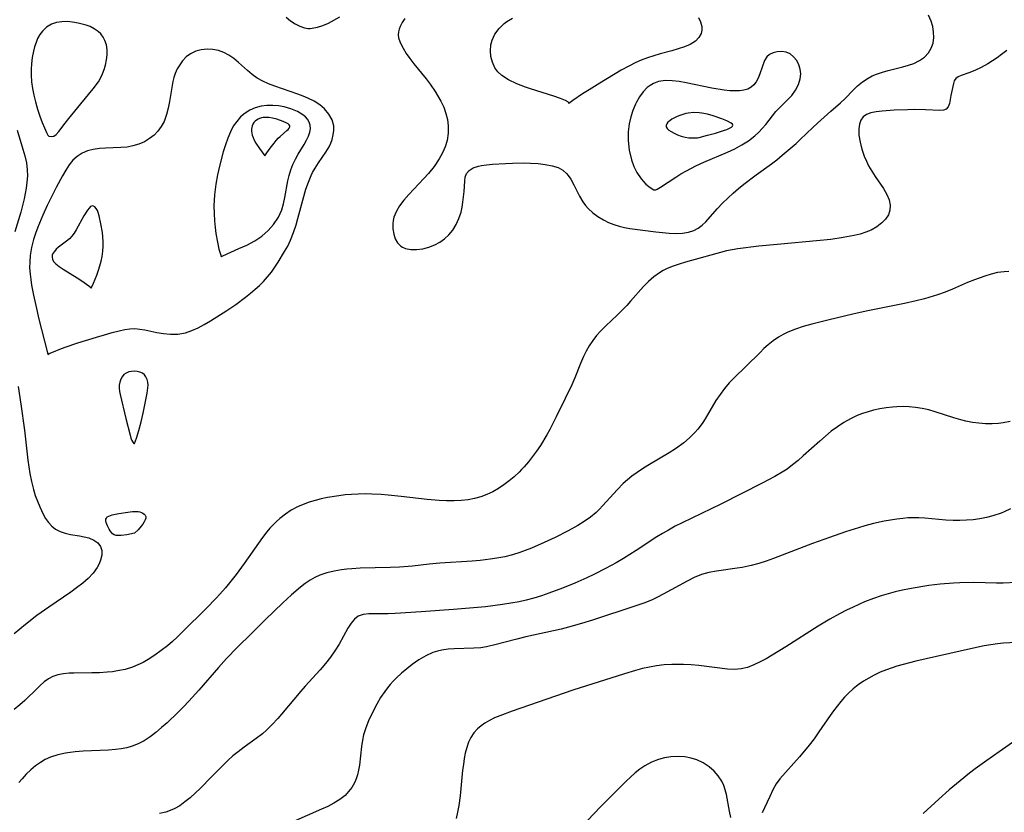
# Model space of a CAD drawing. Header units: inches. Extents: x 1073367 to 1082519, y 1569854 to 1574957.
# Tile 42 of 256: x 1074392 to 1074619, y 1572685 to 1572868. Entities that reach past the tile are written whole.
import ezdxf

# ---------------------------------------------------------------- set-up
doc = ezdxf.new("R2010")
doc.units = ezdxf.units.IN
doc.header["$MEASUREMENT"] = 0
doc.layers.add('CGG_CurvaNivelLidar_v1', color=7, linetype='Continuous', lineweight=30, true_color=0x008008)

msp = doc.modelspace()

# ---------------------------------------------------------------- linework, layer by layer
at = {"layer": 'CGG_CurvaNivelLidar_v1'}
for points in [[(1074480.7245, 1572868.135, 65), (1074480.1067, 1572867.2328, 65), (1074479.6257, 1572866.3125, 65), (1074479.3879, 1572865.6933, 65), (1074479.2432, 1572865.0638, 65), (1074479.2125, 1572864.4015, 65), (1074479.2991, 1572863.7217, 65), (1074479.546, 1572862.8958, 65), (1074479.7214, 1572862.4695, 65), (1074480.3018, 1572861.323, 65), (1074481.0254, 1572860.1415, 65), (1074481.8604, 1572858.9402, 65), (1074482.7825, 1572857.7324, 65), (1074485.6267, 1572854.276, 65), (1074486.5394, 1572853.0787, 65), (1074487.7053, 1572851.3542, 65), (1074488.2489, 1572850.4733, 65), (1074489.0155, 1572849.1122, 65), (1074489.6769, 1572847.7256, 65), (1074490.1907, 1572846.307, 65), (1074490.5156, 1572844.8874, 65), (1074490.6808, 1572843.4473, 65), (1074490.6868, 1572841.7392, 65), (1074490.4537, 1572840.0504, 65), (1074490.0258, 1572838.6161, 65), (1074489.4157, 1572837.2153, 65), (1074488.6573, 1572835.8493, 65), (1074487.4755, 1572834.112, 65), (1074486.1745, 1572832.4991, 65), (1074485.0921, 1572831.2799, 65), (1074481.6539, 1572827.6091, 65), (1074480.5205, 1572826.3105, 65), (1074479.5198, 1572824.9948, 65), (1074478.798, 1572823.812, 65), (1074478.2214, 1572822.4448, 65), (1074478.0387, 1572821.6776, 65), (1074477.9472, 1572820.9063, 65), (1074477.9648, 1572819.6952, 65), (1074478.163, 1572818.5301, 65), (1074478.5309, 1572817.4519, 65), (1074479.0678, 1572816.5075, 65), (1074479.783, 1572815.7519, 65), (1074480.1988, 1572815.4722, 65), (1074480.856, 1572815.1834, 65), (1074482.0767, 1572814.942, 65), (1074483.4204, 1572814.9387, 65), (1074484.8316, 1572815.1316, 65), (1074486.2604, 1572815.4945, 65), (1074487.6612, 1572816.0288, 65), (1074488.8121, 1572816.6626, 65), (1074489.8881, 1572817.4454, 65), (1074490.8703, 1572818.3586, 65), (1074491.7357, 1572819.3907, 65), (1074492.547, 1572820.684, 65), (1074493.1872, 1572822.0765, 65), (1074493.6603, 1572823.529, 65), (1074493.9193, 1572824.6946, 65), (1074494.104, 1572825.8565, 65), (1074494.3884, 1572828.3506, 65), (1074494.528, 1572830.6901, 65), (1074494.6276, 1572831.6451, 65), (1074494.9118, 1572832.4639, 65), (1074495.5504, 1572833.1948, 65), (1074496.4864, 1572833.7575, 65), (1074497.6472, 1572834.1503, 65), (1074498.3755, 1572834.2958, 65), (1074499.5373, 1572834.4481, 65), (1074500.9299, 1572834.5852, 65), (1074503.9267, 1572834.7964, 65), (1074505.4822, 1572834.8638, 65), (1074508.2509, 1572834.8923, 65), (1074509.6659, 1572834.8609, 65), (1074511.4066, 1572834.7481, 65), (1074513.07, 1572834.5438, 65), (1074514.6158, 1572834.2391, 65), (1074515.9953, 1572833.8148, 65), (1074517.0722, 1572833.2724, 65), (1074517.9795, 1572832.4746, 65), (1074518.3606, 1572832.0091, 65), (1074518.9463, 1572831.1263, 65), (1074519.6079, 1572829.8864, 65), (1074520.9201, 1572827.2222, 65), (1074521.7094, 1572825.9182, 65), (1074522.3, 1572825.134, 65), (1074522.9601, 1572824.3934, 65), (1074524.0203, 1572823.4104, 65), (1074525.1919, 1572822.5301, 65), (1074526.4588, 1572821.7605, 65), (1074527.6231, 1572821.1918, 65), (1074528.8385, 1572820.7142, 65), (1074530.0514, 1572820.3379, 65), (1074531.292, 1572820.0364, 65), (1074532.551, 1572819.8014, 65), (1074538.4787, 1572819.0298, 65), (1074540.0309, 1572818.8543, 65), (1074541.5616, 1572818.7293, 65), (1074543.2296, 1572818.6766, 65), (1074544.6561, 1572818.7386, 65), (1074546.0091, 1572818.9415, 65), (1074547.2652, 1572819.3316, 65), (1074548.279, 1572819.8637, 65), (1074549.2032, 1572820.5458, 65), (1074550.0434, 1572821.3433, 65), (1074552.6408, 1572824.3425, 65), (1074553.8579, 1572825.6091, 65), (1074555.1591, 1572826.8704, 65), (1074556.3346, 1572827.942, 65), (1074557.5523, 1572828.9925, 65), (1074558.8063, 1572830.0145, 65), (1074561.5817, 1572832.1361, 65), (1074565.1617, 1572834.7273, 65), (1074566.3781, 1572835.6484, 65), (1074567.6055, 1572836.6639, 65), (1074570.8012, 1572839.4062, 65), (1074571.7763, 1572840.2769, 65), (1074574.6393, 1572843.0318, 65), (1074575.7505, 1572844.0576, 65), (1074578.8073, 1572846.8297, 65), (1074581.0414, 1572848.7454, 65), (1074582.0927, 1572849.7184, 65), (1074583.9559, 1572851.7003, 65), (1074584.9171, 1572852.6594, 65), (1074586.0822, 1572853.6181, 65), (1074587.3675, 1572854.4487, 65), (1074588.3369, 1572854.9426, 65), (1074589.3524, 1572855.3654, 65), (1074590.6732, 1572855.8061, 65), (1074592.0289, 1572856.1777, 65), (1074595.4058, 1572857.0094, 65), (1074596.7008, 1572857.3866, 65), (1074597.9318, 1572857.8377, 65), (1074599.242, 1572858.4896, 65), (1074600.3869, 1572859.2927, 65), (1074601.314, 1572860.26, 65), (1074601.9463, 1572861.3348, 65), (1074602.3453, 1572862.5271, 65), (1074602.5193, 1572863.7932, 65), (1074602.4778, 1572865.0596, 65), (1074602.2601, 1572866.3244, 65), (1074601.8982, 1572867.5537, 65), (1074601.3172, 1572868.9666, 65)], [(1074453.3918, 1572868.447, 65), (1074454.4007, 1572867.6525, 65), (1074455.4416, 1572866.9573, 65), (1074456.5153, 1572866.4, 65), (1074457.6236, 1572866.0256, 65), (1074458.4222, 1572865.898, 65), (1074458.8953, 1572865.8797, 65), (1074459.417, 1572865.9069, 65), (1074460.6422, 1572866.1423, 65), (1074461.8764, 1572866.5682, 65), (1074463.1219, 1572867.1295, 65), (1074465.7403, 1572868.5233, 65)], [(1074548.3068, 1572868.4399, 65), (1074548.8292, 1572867.3948, 65), (1074549.096, 1572866.3317, 65), (1074549.1027, 1572865.507, 65), (1074548.9319, 1572864.7164, 65), (1074548.4525, 1572863.7862, 65), (1074547.6455, 1572862.9678, 65), (1074546.3911, 1572862.2096, 65), (1074545.1062, 1572861.6604, 65), (1074543.6879, 1572861.1764, 65), (1074542.1761, 1572860.7387, 65), (1074539.4757, 1572860.02, 65), (1074538.0288, 1572859.5898, 65), (1074536.5827, 1572859.1071, 65), (1074535.1291, 1572858.5585, 65), (1074533.928, 1572858.0336, 65), (1074532.2695, 1572857.2023, 65), (1074530.5382, 1572856.2434, 65), (1074525.5974, 1572853.2991, 65), (1074523.1548, 1572851.7621, 65), (1074521.6671, 1572850.7833, 65), (1074519.4193, 1572849.2473, 65), (1074518.5, 1572848.58, 65), (1074518.413, 1572848.8646, 65), (1074517.7279, 1572849.2882, 65), (1074516.5772, 1572849.7684, 65), (1074515.0384, 1572850.2911, 65), (1074509.6335, 1572851.9796, 65), (1074508.5087, 1572852.3626, 65), (1074506.4735, 1572853.1426, 65), (1074504.6181, 1572854.0228, 65), (1074503.0611, 1572855.0157, 65), (1074502.097, 1572855.9026, 65), (1074501.4283, 1572856.8411, 65), (1074500.8773, 1572858.077, 65), (1074500.5546, 1572859.3947, 65), (1074500.4433, 1572860.7473, 65), (1074500.5434, 1572862.0928, 65), (1074500.7975, 1572863.1641, 65), (1074501.4542, 1572864.594, 65), (1074502.4082, 1572865.9008, 65), (1074503.6079, 1572867.053, 65), (1074504.211, 1572867.503, 65), (1074505.5122, 1572868.2723, 65)], [(1074619.3093, 1572860.801, 65), (1074618.1362, 1572859.8586, 65), (1074617.0875, 1572859.095, 65), (1074616.0236, 1572858.3889, 65), (1074614.9536, 1572857.7424, 65), (1074613.4241, 1572856.9211, 65), (1074611.9459, 1572856.2244, 65), (1074610.5685, 1572855.6531, 65), (1074608.8523, 1572855.0514, 65), (1074608.1224, 1572854.7586, 65), (1074607.5767, 1572854.3742, 65), (1074607.2411, 1572853.8488, 65), (1074607.0293, 1572853.1882, 65), (1074606.4576, 1572850.4689, 65), (1074606.116, 1572848.5602, 65), (1074605.839, 1572847.7951, 65), (1074605.3796, 1572847.2623, 65), (1074604.7459, 1572847.0308, 65), (1074603.9226, 1572846.9808, 65), (1074600.642, 1572847.1667, 65), (1074598.0598, 1572847.1894, 65), (1074596.4262, 1572847.1716, 65), (1074593.401, 1572847.0738, 65), (1074590.5919, 1572846.8641, 65), (1074589.2222, 1572846.6833, 65), (1074588.0557, 1572846.4419, 65), (1074587.0514, 1572846.0797, 65), (1074586.2567, 1572845.5321, 65), (1074585.7272, 1572844.7834, 65), (1074585.4044, 1572843.8481, 65), (1074585.2575, 1572842.7706, 65), (1074585.2873, 1572841.2851, 65), (1074585.5256, 1572839.6978, 65), (1074585.9459, 1572838.0772, 65), (1074586.5179, 1572836.4425, 65), (1074586.9856, 1572835.3305, 65), (1074587.5161, 1572834.2402, 65), (1074588.2318, 1572832.988, 65), (1074589.0065, 1572831.8082, 65), (1074590.9223, 1572829.0173, 65), (1074591.7068, 1572827.6447, 65), (1074592.2115, 1572826.4019, 65), (1074592.4707, 1572825.1797, 65), (1074592.4294, 1572824.0094, 65), (1074592.0634, 1572822.9576, 65), (1074591.4231, 1572821.9836, 65), (1074590.5647, 1572821.0889, 65), (1074589.4049, 1572820.1974, 65), (1074588.0637, 1572819.4401, 65), (1074586.856, 1572818.9403, 65), (1074585.5662, 1572818.5299, 65), (1074584.2137, 1572818.1891, 65), (1074581.6746, 1572817.7028, 65), (1074578.8356, 1572817.2957, 65), (1074575.5155, 1572816.9218, 65), (1074567.2921, 1572816.2234, 65), (1074562.2276, 1572815.6938, 65), (1074557.4125, 1572815.1172, 65), (1074556.1223, 1572814.9087, 65), (1074554.7973, 1572814.6202, 65), (1074545.3539, 1572812.0157, 65), (1074543.9032, 1572811.5845, 65), (1074542.4848, 1572811.1064, 65), (1074541.1135, 1572810.5541, 65), (1074540.2138, 1572810.1194, 65), (1074539.3501, 1572809.6277, 65), (1074538.0309, 1572808.6961, 65), (1074536.8054, 1572807.629, 65), (1074535.6596, 1572806.459, 65), (1074532.7182, 1572803.0469, 65), (1074531.8293, 1572802.071, 65), (1074530.9126, 1572801.1151, 65), (1074529.6014, 1572799.8298, 65), (1074527.035, 1572797.4182, 65), (1074525.8473, 1572796.2307, 65), (1074524.8788, 1572795.1462, 65), (1074523.984, 1572794.0046, 65), (1074523.177, 1572792.8014, 65), (1074522.4854, 1572791.5699, 65), (1074521.8653, 1572790.2898, 65), (1074521.1718, 1572788.6875, 65), (1074519.8505, 1572785.4137, 65), (1074519.1743, 1572783.8182, 65), (1074517.672, 1572780.6545, 65), (1074515.5897, 1572776.457, 65), (1074514.0923, 1572773.512, 65), (1074513.4103, 1572772.2729, 65), (1074511.9484, 1572769.8554, 65), (1074511.0714, 1572768.5467, 65), (1074510.1505, 1572767.2745, 65), (1074509.1831, 1572766.0449, 65), (1074508.1643, 1572764.867, 65), (1074507.6051, 1572764.2708, 65), (1074507.0161, 1572763.6755, 65), (1074505.9009, 1572762.6375, 65), (1074504.7373, 1572761.6629, 65), (1074503.53, 1572760.7554, 65), (1074502.2804, 1572759.923, 65), (1074500.9644, 1572759.1649, 65), (1074499.6042, 1572758.5113, 65), (1074498.1978, 1572757.9816, 65), (1074496.7523, 1572757.5946, 65), (1074495.268, 1572757.3329, 65), (1074493.6724, 1572757.1716, 65), (1074492.0528, 1572757.0997, 65), (1074490.332, 1572757.096, 65), (1074488.5987, 1572757.1595, 65), (1074485.8642, 1572757.382, 65), (1074479.8974, 1572758.0876, 65), (1074476.8734, 1572758.3977, 65), (1074475.2747, 1572758.5136, 65), (1074473.1028, 1572758.6183, 65), (1074471.5547, 1572758.6477, 65), (1074470.0106, 1572758.6302, 65), (1074468.4726, 1572758.5579, 65), (1074466.9911, 1572758.4296, 65), (1074465.5183, 1572758.2518, 65), (1074462.8891, 1572757.8325, 65), (1074461.4595, 1572757.5389, 65), (1074460.0506, 1572757.1881, 65), (1074458.6688, 1572756.7702, 65), (1074457.3001, 1572756.2645, 65), (1074455.9756, 1572755.6679, 65), (1074454.5681, 1572754.8919, 65), (1074453.2263, 1572754.0053, 65), (1074451.953, 1572753.0174, 65), (1074451.1939, 1572752.3495, 65), (1074450.4654, 1572751.6444, 65), (1074449.672, 1572750.7961, 65), (1074448.9149, 1572749.9077, 65), (1074447.9346, 1572748.6497, 65), (1074446.9944, 1572747.349, 65), (1074443.7297, 1572742.618, 65), (1074441.8814, 1572740.129, 65), (1074440.6685, 1572738.572, 65), (1074439.4224, 1572737.0447, 65), (1074438.1326, 1572735.559, 65), (1074437.297, 1572734.6514, 65), (1074435.0102, 1572732.3058, 65), (1074429.6363, 1572726.9683, 65), (1074428.2909, 1572725.6709, 65), (1074427.2172, 1572724.6939, 65), (1074426.0515, 1572723.6926, 65), (1074424.6255, 1572722.5646, 65), (1074423.1575, 1572721.5112, 65), (1074421.6496, 1572720.5425, 65), (1074420.4648, 1572719.8679, 65), (1074419.2521, 1572719.2673, 65), (1074418.0061, 1572718.7581, 65), (1074416.3191, 1572718.249, 65), (1074414.5844, 1572717.8928, 65), (1074413.3798, 1572717.7205, 65), (1074412.1666, 1572717.5944, 65), (1074410.3898, 1572717.4755, 65), (1074408.6202, 1572717.4208, 65), (1074404.495, 1572717.3939, 65), (1074403.4176, 1572717.3466, 65), (1074402.1063, 1572717.2262, 65), (1074400.8601, 1572716.9976, 65), (1074399.6933, 1572716.6085, 65), (1074398.6653, 1572716.053, 65), (1074397.6982, 1572715.3468, 65), (1074396.7675, 1572714.5321, 65), (1074396.1123, 1572713.9049, 65), (1074393.2613, 1572711.0962, 65), (1074392.1024, 1572710.0639, 65), (1074390.7505, 1572709.018, 65)], [(1074391.4486, 1572842.4771, 64.5), (1074392.7957, 1572838.1037, 64.5), (1074393.2336, 1572836.5241, 64.5), (1074393.5778, 1572834.9413, 64.5), (1074393.7805, 1572833.3497, 64.5), (1074393.8105, 1572831.9351, 64.5), (1074393.7191, 1572830.5113, 64.5), (1074393.5326, 1572829.08, 64.5), (1074393.0633, 1572826.6462, 64.5), (1074392.6972, 1572825.1101, 64.5), (1074392.2878, 1572823.5729, 64.5), (1074390.9582, 1572819.0123, 64.5)], [(1074619.8277, 1572809.911, 65.5), (1074618.6807, 1572809.8477, 65.5), (1074617.2055, 1572809.6287, 65.5), (1074615.7306, 1572809.2831, 65.5), (1074614.2579, 1572808.8405, 65.5), (1074611.8835, 1572807.9766, 65.5), (1074610.3006, 1572807.3291, 65.5), (1074606.8077, 1572805.8162, 65.5), (1074605.1122, 1572805.15, 65.5), (1074603.3848, 1572804.5438, 65.5), (1074600.3814, 1572803.6285, 65.5), (1074598.4223, 1572803.115, 65.5), (1074595.8023, 1572802.515, 65.5), (1074586.9737, 1572800.7502, 65.5), (1074583.9046, 1572800.0686, 65.5), (1074578.4271, 1572798.7709, 65.5), (1074574.4643, 1572797.756, 65.5), (1074572.4518, 1572797.1925, 65.5), (1074570.6398, 1572796.6006, 65.5), (1074568.8905, 1572795.9023, 65.5), (1074567.8183, 1572795.3842, 65.5), (1074566.7881, 1572794.7985, 65.5), (1074565.5348, 1572793.9401, 65.5), (1074564.3503, 1572792.9805, 65.5), (1074563.4147, 1572792.1291, 65.5), (1074562.5025, 1572791.2423, 65.5), (1074559.3294, 1572788.0829, 65.5), (1074556.5813, 1572785.414, 65.5), (1074555.4359, 1572784.2196, 65.5), (1074554.3514, 1572782.973, 65.5), (1074553.2894, 1572781.5935, 65.5), (1074552.3191, 1572780.1552, 65.5), (1074549.8882, 1572775.9901, 65.5), (1074549.3225, 1572775.1072, 65.5), (1074548.718, 1572774.2511, 65.5), (1074548.181, 1572773.5655, 65.5), (1074547.497, 1572772.78, 65.5), (1074546.2615, 1572771.5545, 65.5), (1074544.9259, 1572770.419, 65.5), (1074543.0652, 1572769.0519, 65.5), (1074541.5995, 1572768.0999, 65.5), (1074536.6677, 1572765.1922, 65.5), (1074535.4087, 1572764.4089, 65.5), (1074534.182, 1572763.5863, 65.5), (1074532.9974, 1572762.7164, 65.5), (1074531.9883, 1572761.8961, 65.5), (1074531.0278, 1572761.028, 65.5), (1074529.7166, 1572759.6828, 65.5), (1074526.2688, 1572755.8979, 65.5), (1074525.5291, 1572755.1393, 65.5), (1074524.7628, 1572754.4113, 65.5), (1074523.435, 1572753.3168, 65.5), (1074522.0168, 1572752.3124, 65.5), (1074520.5311, 1572751.376, 65.5), (1074518.3565, 1572750.1483, 65.5), (1074515.3682, 1572748.6638, 65.5), (1074512.7979, 1572747.4666, 65.5), (1074509.9108, 1572746.1975, 65.5), (1074508.4479, 1572745.6164, 65.5), (1074507.2295, 1572745.1802, 65.5), (1074505.489, 1572744.6504, 65.5), (1074503.7198, 1572744.2107, 65.5), (1074501.9279, 1572743.852, 65.5), (1074500.4029, 1572743.6088, 65.5), (1074498.0665, 1572743.3318, 65.5), (1074496.2196, 1572743.1805, 65.5), (1074488.803, 1572742.7236, 65.5), (1074486.3232, 1572742.4836, 65.5), (1074482.4935, 1572742.0594, 65.5), (1074479.4945, 1572741.7979, 65.5), (1074477.3365, 1572741.6976, 65.5), (1074470.4035, 1572741.5384, 65.5), (1074468.5318, 1572741.4243, 65.5), (1074467.3469, 1572741.3069, 65.5), (1074466.175, 1572741.1568, 65.5), (1074464.4496, 1572740.8737, 65.5), (1074462.7726, 1572740.486, 65.5), (1074461.1626, 1572739.9409, 65.5), (1074460.0181, 1572739.4036, 65.5), (1074458.9181, 1572738.7637, 65.5), (1074457.8047, 1572738.0006, 65.5), (1074456.7214, 1572737.1668, 65.5), (1074454.6303, 1572735.3984, 65.5), (1074452.6027, 1572733.5565, 65.5), (1074448.5939, 1572729.6882, 65.5), (1074445.4947, 1572726.5918, 65.5), (1074442.1154, 1572723.2977, 65.5), (1074439.6655, 1572720.7682, 65.5), (1074437.815, 1572718.713, 65.5), (1074433.3264, 1572713.4864, 65.5), (1074430.9875, 1572710.9109, 65.5), (1074429.7344, 1572709.596, 65.5), (1074428.4609, 1572708.3091, 65.5), (1074426.0069, 1572705.9737, 65.5), (1074424.7178, 1572704.8269, 65.5), (1074423.4065, 1572703.7367, 65.5), (1074422.0652, 1572702.7264, 65.5), (1074420.6796, 1572701.8237, 65.5), (1074419.3277, 1572701.1057, 65.5), (1074417.918, 1572700.5399, 65.5), (1074416.6794, 1572700.1959, 65.5), (1074415.4036, 1572699.9535, 65.5), (1074414.0985, 1572699.7863, 65.5), (1074412.523, 1572699.6553, 65.5), (1074406.628, 1572699.391, 65.5), (1074404.8006, 1572699.2466, 65.5), (1074403.681, 1572699.1182, 65.5), (1074402.577, 1572698.9513, 65.5), (1074400.8232, 1572698.5734, 65.5), (1074399.1468, 1572698.0222, 65.5), (1074397.9462, 1572697.4637, 65.5), (1074396.8029, 1572696.7937, 65.5), (1074395.7154, 1572696.029, 65.5), (1074394.6044, 1572695.113, 65.5), (1074393.5576, 1572694.1205, 65.5), (1074392.576, 1572693.0668, 65.5), (1074391.8442, 1572692.197, 65.5)], [(1074391.6873, 1572783.4307, 64.5), (1074392.3214, 1572779.3366, 64.5), (1074393.1592, 1572773.3128, 64.5), (1074393.9314, 1572766.463, 64.5), (1074394.1384, 1572764.9109, 64.5), (1074394.385, 1572763.3733, 64.5), (1074394.7572, 1572761.5257, 64.5), (1074395.2157, 1572759.7207, 64.5), (1074395.6427, 1572758.3353, 64.5), (1074396.1214, 1572756.9919, 64.5), (1074396.6457, 1572755.6985, 64.5), (1074397.0369, 1572754.8323, 64.5), (1074397.4515, 1572754.0018, 64.5), (1074397.9993, 1572753.0418, 64.5), (1074398.6774, 1572752.0673, 64.5), (1074399.4398, 1572751.2199, 64.5), (1074400.3021, 1572750.5304, 64.5), (1074401.3752, 1572749.9788, 64.5), (1074402.5473, 1572749.5996, 64.5), (1074403.7771, 1572749.3382, 64.5), (1074405.8096, 1572749.0199, 64.5), (1074406.9227, 1572748.8139, 64.5), (1074407.9722, 1572748.5325, 64.5), (1074409.0906, 1572748.0491, 64.5), (1074410.0064, 1572747.3974, 64.5), (1074410.6441, 1572746.5743, 64.5), (1074410.9327, 1572745.628, 64.5), (1074410.9321, 1572744.5682, 64.5), (1074410.6756, 1572743.4432, 64.5), (1074410.3273, 1572742.5783, 64.5), (1074409.8618, 1572741.7133, 64.5), (1074408.9601, 1572740.4266, 64.5), (1074407.847, 1572739.2061, 64.5), (1074406.5456, 1572738.0779, 64.5), (1074405.1143, 1572737.0034, 64.5), (1074403.7849, 1572736.061, 64.5), (1074398.7435, 1572732.6143, 64.5), (1074396.0014, 1572730.6482, 64.5), (1074393.387, 1572728.6045, 64.5), (1074390.7903, 1572726.4517, 64.5)], [(1074620.0778, 1572775.3754, 66), (1074618.4512, 1572775.0073, 66), (1074617.4377, 1572774.8661, 66), (1074615.9386, 1572774.7756, 66), (1074614.4272, 1572774.8022, 66), (1074612.9096, 1572774.9281, 66), (1074611.3915, 1572775.1409, 66), (1074609.8787, 1572775.4328, 66), (1074608.721, 1572775.7102, 66), (1074607.163, 1572776.1602, 66), (1074602.8612, 1572777.5734, 66), (1074601.3536, 1572778.0008, 66), (1074599.8309, 1572778.3509, 66), (1074598.2941, 1572778.6025, 66), (1074596.8707, 1572778.7311, 66), (1074595.4403, 1572778.77, 66), (1074594.0068, 1572778.7307, 66), (1074592.983, 1572778.6589, 66), (1074591.5206, 1572778.4944, 66), (1074590.0675, 1572778.2587, 66), (1074588.6291, 1572777.9502, 66), (1074587.3668, 1572777.6105, 66), (1074586.1252, 1572777.2057, 66), (1074584.9094, 1572776.7301, 66), (1074583.3349, 1572775.9797, 66), (1074581.8118, 1572775.1143, 66), (1074580.338, 1572774.1518, 66), (1074578.9147, 1572773.1028, 66), (1074577.5697, 1572772.0005, 66), (1074576.259, 1572770.847, 66), (1074572.4758, 1572767.401, 66), (1074571.2562, 1572766.3478, 66), (1074570.0081, 1572765.3368, 66), (1074568.7206, 1572764.3845, 66), (1074567.9994, 1572763.8975, 66), (1074565.9458, 1572762.662, 66), (1074563.0221, 1572761.126, 66), (1074553.5023, 1572756.334, 66), (1074544.6043, 1572752.0112, 66), (1074542.9991, 1572751.2002, 66), (1074541.4162, 1572750.3506, 66), (1074540.0785, 1572749.5786, 66), (1074538.7621, 1572748.7704, 66), (1074533.9711, 1572745.612, 66), (1074531.0511, 1572743.7624, 66), (1074529.3525, 1572742.7692, 66), (1074527.1026, 1572741.5559, 66), (1074524.2142, 1572740.1133, 66), (1074522.6002, 1572739.3498, 66), (1074519.8444, 1572738.1099, 66), (1074517.0362, 1572736.9474, 66), (1074513.8908, 1572735.7797, 66), (1074512.1595, 1572735.2, 66), (1074510.4146, 1572734.669, 66), (1074508.6537, 1572734.1983, 66), (1074507.0468, 1572733.8356, 66), (1074505.1194, 1572733.4739, 66), (1074503.1782, 1572733.1693, 66), (1074499.2697, 1572732.676, 66), (1074495.589, 1572732.3154, 66), (1074491.9136, 1572732.0144, 66), (1074484.4703, 1572731.4796, 66), (1074478.5166, 1572731.0936, 66), (1074476.8775, 1572731.034, 66), (1074472.3958, 1572731.0586, 66), (1074471.1222, 1572730.9158, 66), (1074470.0057, 1572730.5217, 66), (1074469.1139, 1572729.8377, 66), (1074468.3407, 1572728.8995, 66), (1074467.6354, 1572727.7776, 66), (1074465.5859, 1572724.0521, 66), (1074464.6289, 1572722.5451, 66), (1074463.5694, 1572721.0537, 66), (1074462.4225, 1572719.5886, 66), (1074461.2122, 1572718.1671, 66), (1074457.7683, 1572714.3598, 66), (1074456.8033, 1572713.2544, 66), (1074452.3549, 1572707.937, 66), (1074451.511, 1572706.9743, 66), (1074450.2122, 1572705.5742, 66), (1074448.8563, 1572704.2486, 66), (1074447.9287, 1572703.4353, 66), (1074446.4948, 1572702.3086, 66), (1074443.713, 1572700.3198, 66), (1074442.3446, 1572699.2938, 66), (1074441.1509, 1572698.3012, 66), (1074439.9964, 1572697.2529, 66), (1074438.8737, 1572696.1626, 66), (1074436.1628, 1572693.3992, 66), (1074433.6644, 1572690.9282, 66), (1074431.2632, 1572688.6972, 66), (1074430.0975, 1572687.7251, 66), (1074428.8902, 1572686.8537, 66), (1074427.6182, 1572686.1229, 66), (1074427.1061, 1572685.8883, 66), (1074425.7041, 1572685.4001, 66), (1074424.2315, 1572685.0593, 66)], [(1074620.1562, 1572755.2572, 66.5), (1074618.7341, 1572754.5582, 66.5), (1074618.0013, 1572754.2476, 66.5), (1074616.1266, 1572753.6077, 66.5), (1074614.6438, 1572753.2281, 66.5), (1074613.1358, 1572752.935, 66.5), (1074611.609, 1572752.7226, 66.5), (1074610.0689, 1572752.5895, 66.5), (1074608.5241, 1572752.536, 66.5), (1074606.9575, 1572752.5566, 66.5), (1074605.3199, 1572752.6492, 66.5), (1074600.4268, 1572753.0754, 66.5), (1074599.0833, 1572753.1534, 66.5), (1074597.6708, 1572753.1686, 66.5), (1074596.5485, 1572753.1206, 66.5), (1074595.4248, 1572753.0298, 66.5), (1074593.9799, 1572752.8654, 66.5), (1074592.5335, 1572752.6542, 66.5), (1074591.088, 1572752.3994, 66.5), (1074588.6061, 1572751.8598, 66.5), (1074586.6489, 1572751.3329, 66.5), (1074585.1507, 1572750.8794, 66.5), (1074582.1662, 1572749.8953, 66.5), (1074578.4648, 1572748.613, 66.5), (1074574.5986, 1572747.2374, 66.5), (1074567.5934, 1572744.5202, 66.5), (1074565.6072, 1572743.7793, 66.5), (1074563.912, 1572743.1903, 66.5), (1074562.2087, 1572742.6544, 66.5), (1074560.4947, 1572742.1894, 66.5), (1074558.3953, 1572741.7429, 66.5), (1074557.2256, 1572741.5499, 66.5), (1074552.488, 1572740.8899, 66.5), (1074550.7465, 1572740.5553, 66.5), (1074549.0559, 1572740.085, 66.5), (1074547.3769, 1572739.4161, 66.5), (1074545.7394, 1572738.6048, 66.5), (1074540.2132, 1572735.5416, 66.5), (1074538.876, 1572734.8623, 66.5), (1074537.4997, 1572734.2291, 66.5), (1074535.7258, 1572733.5117, 66.5), (1074533.9172, 1572732.8581, 66.5), (1074523.9673, 1572729.5882, 66.5), (1074521.4168, 1572728.7967, 66.5), (1074518.4173, 1572727.9704, 66.5), (1074516.6985, 1572727.5458, 66.5), (1074508.5674, 1572725.7507, 66.5), (1074506.5137, 1572725.2457, 66.5), (1074501.4678, 1572723.9082, 66.5), (1074499.5359, 1572723.4677, 66.5), (1074498.2155, 1572723.2513, 66.5), (1074496.6354, 1572723.1059, 66.5), (1074492.1048, 1572723.0051, 66.5), (1074490.6651, 1572722.9048, 66.5), (1074489.2481, 1572722.6973, 66.5), (1074488.2244, 1572722.4517, 66.5), (1074487.2013, 1572722.1095, 66.5), (1074485.5577, 1572721.356, 66.5), (1074483.9736, 1572720.423, 66.5), (1074482.4359, 1572719.3602, 66.5), (1074481.1657, 1572718.384, 66.5), (1074479.9331, 1572717.3447, 66.5), (1074478.7508, 1572716.2407, 66.5), (1074478.0411, 1572715.5118, 66.5), (1074477.361, 1572714.7546, 66.5), (1074476.7266, 1572713.9846, 66.5), (1074476.1252, 1572713.1882, 66.5), (1074475.1567, 1572711.7464, 66.5), (1074474.2704, 1572710.2526, 66.5), (1074473.0929, 1572708.022, 66.5), (1074472.3484, 1572706.4272, 66.5), (1074471.7078, 1572704.8093, 66.5), (1074471.2108, 1572703.1614, 66.5), (1074470.9544, 1572701.9207, 66.5), (1074470.7483, 1572700.4804, 66.5), (1074470.2779, 1572696.1816, 66.5), (1074470.0845, 1572695.058, 66.5), (1074469.8174, 1572693.9662, 66.5), (1074469.4972, 1572693.0229, 66.5), (1074469.0978, 1572692.1184, 66.5), (1074468.4983, 1572691.0669, 66.5), (1074467.7824, 1572690.0952, 66.5), (1074466.9499, 1572689.2174, 66.5), (1074465.7284, 1572688.2492, 66.5), (1074464.364, 1572687.4061, 66.5), (1074462.9962, 1572686.6907, 66.5), (1074461.5693, 1572686.0234, 66.5), (1074454.8994, 1572683.1711, 66.5)], [(1074621.5196, 1572738.2332, 67), (1074618.5186, 1572738.1274, 67), (1074616.9279, 1572738.1298, 67), (1074611.7453, 1572738.234, 67), (1074608.5335, 1572738.2136, 67), (1074607.0264, 1572738.1394, 67), (1074604.0177, 1572737.8799, 67), (1074601.4089, 1572737.5646, 67), (1074599.9549, 1572737.3544, 67), (1074596.8958, 1572736.8282, 67), (1074595.2956, 1572736.497, 67), (1074593.6464, 1572736.1035, 67), (1074592.0104, 1572735.6619, 67), (1074590.3885, 1572735.1745, 67), (1074588.6439, 1572734.588, 67), (1074586.5536, 1572733.7743, 67), (1074583.9558, 1572732.6169, 67), (1074582.3857, 1572731.8532, 67), (1074580.8321, 1572731.0514, 67), (1074578.5997, 1572729.815, 67), (1074575.8864, 1572728.1857, 67), (1074568.4691, 1572723.4174, 67), (1074565.3141, 1572721.4982, 67), (1074563.9037, 1572720.7001, 67), (1074562.5043, 1572719.9578, 67), (1074561.067, 1572719.2709, 67), (1074559.6273, 1572718.7175, 67), (1074558.1656, 1572718.3626, 67), (1074556.6046, 1572718.2524, 67), (1074554.9996, 1572718.3379, 67), (1074548.3934, 1572719.1557, 67), (1074546.6329, 1572719.2978, 67), (1074544.8578, 1572719.3772, 67), (1074543.5326, 1572719.3927, 67), (1074542.206, 1572719.3681, 67), (1074540.4294, 1572719.2644, 67), (1074538.6609, 1572719.0639, 67), (1074537.0465, 1572718.7815, 67), (1074535.4419, 1572718.4202, 67), (1074533.8448, 1572717.9985, 67), (1074531.2921, 1572717.2368, 67), (1074519.394, 1572713.4726, 67), (1074505.3995, 1572708.5976, 67), (1074502.6168, 1572707.5684, 67), (1074501.4011, 1572707.0538, 67), (1074500.2386, 1572706.4888, 67), (1074499.1451, 1572705.8563, 67), (1074498.2797, 1572705.2488, 67), (1074497.4902, 1572704.5703, 67), (1074496.6426, 1572703.6325, 67), (1074495.9391, 1572702.5841, 67), (1074495.3934, 1572701.4536, 67), (1074494.9703, 1572700.2427, 67), (1074494.6437, 1572698.9688, 67), (1074494.3987, 1572697.6945, 67), (1074494.1981, 1572696.368, 67), (1074494.0305, 1572695.0152, 67), (1074493.4262, 1572689.1284, 67), (1074493.1258, 1572686.9054, 67), (1074492.8578, 1572685.3985, 67), (1074492.5169, 1572683.911, 67)], [(1074621.4959, 1572724.4104, 67.5), (1074618.546, 1572724.2646, 67.5), (1074617.2023, 1572724.1316, 67.5), (1074615.6467, 1572723.9172, 67.5), (1074614.0962, 1572723.6504, 67.5), (1074610.9971, 1572723.0079, 67.5), (1074598.4115, 1572720.16, 67.5), (1074595.4668, 1572719.3935, 67.5), (1074594.0144, 1572718.968, 67.5), (1074591.6347, 1572718.1617, 67.5), (1074590.1846, 1572717.5777, 67.5), (1074588.775, 1572716.9199, 67.5), (1074587.5397, 1572716.2513, 67.5), (1074586.346, 1572715.5171, 67.5), (1074585.1369, 1572714.6783, 67.5), (1074583.9819, 1572713.7702, 67.5), (1074582.8899, 1572712.7878, 67.5), (1074581.971, 1572711.8415, 67.5), (1074581.0981, 1572710.8437, 67.5), (1074580.2548, 1572709.8009, 67.5), (1074579.4407, 1572708.7266, 67.5), (1074578.6527, 1572707.6269, 67.5), (1074576.0749, 1572703.8439, 67.5), (1074574.9472, 1572702.2848, 67.5), (1074573.7815, 1572700.7603, 67.5), (1074571.5702, 1572698.0702, 67.5), (1074567.0777, 1572693.0165, 67.5), (1074566.2247, 1572691.8735, 67.5), (1074565.4204, 1572690.4755, 67.5), (1074564.7282, 1572689.0086, 67.5), (1074563.5639, 1572686.3351, 67.5), (1074563.0307, 1572685.1856, 67.5)], [(1074623.4722, 1572703.412, 68), (1074614.6992, 1572697.3008, 68), (1074612.0414, 1572695.3495, 68), (1074610.7318, 1572694.347, 68), (1074608.5498, 1572692.5956, 68), (1074606.0765, 1572690.5037, 68), (1074603.6536, 1572688.3552, 68), (1074600.0449, 1572685.0438, 68)], [(1074555.8002, 1572684.1625, 67.5), (1074555.4792, 1572685.5948, 67.5), (1074554.8033, 1572689.4086, 67.5), (1074554.5169, 1572690.5327, 67.5), (1074554.1619, 1572691.5331, 67.5), (1074553.7041, 1572692.4883, 67.5), (1074552.8984, 1572693.7045, 67.5), (1074551.9205, 1572694.8032, 67.5), (1074550.8053, 1572695.7798, 67.5), (1074549.439, 1572696.7022, 67.5), (1074547.9534, 1572697.4161, 67.5), (1074546.6183, 1572697.8249, 67.5), (1074545.2283, 1572698.0695, 67.5), (1074543.8049, 1572698.1663, 67.5), (1074542.0065, 1572698.0951, 67.5), (1074540.538, 1572697.8783, 67.5), (1074539.0962, 1572697.5046, 67.5), (1074537.514, 1572696.8742, 67.5), (1074536.0013, 1572696.0461, 67.5), (1074534.8586, 1572695.2668, 67.5), (1074533.7606, 1572694.3988, 67.5), (1074532.7024, 1572693.4603, 67.5), (1074531.7066, 1572692.4979, 67.5), (1074525.6905, 1572686.4779, 67.5), (1074518.5536, 1572678.9922, 67.5)]]:
    msp.add_polyline3d(points, dxfattribs=at)
for points in [[(1074398.5, 1572841.3082, 65), (1074398.7837, 1572841.0848, 65), (1074399.2745, 1572840.9751, 65), (1074399.8701, 1572841.0796, 65), (1074400.4578, 1572841.4841, 65), (1074401.0639, 1572842.1817, 65), (1074402.5018, 1572844.0874, 65), (1074403.3531, 1572845.1444, 65), (1074406.1548, 1572848.5178, 65), (1074408.9333, 1572851.955, 65), (1074410.1557, 1572853.6126, 65), (1074410.6728, 1572854.4576, 65), (1074411.1353, 1572855.4097, 65), (1074411.5067, 1572856.3985, 65), (1074411.796, 1572857.4106, 65), (1074412.0364, 1572858.6184, 65), (1074412.1611, 1572859.8218, 65), (1074412.1564, 1572860.9835, 65), (1074412.0059, 1572862.0987, 65), (1074411.6811, 1572863.1412, 65), (1074411.2728, 1572863.9099, 65), (1074410.7428, 1572864.6038, 65), (1074410.1031, 1572865.2121, 65), (1074409.2206, 1572865.8102, 65), (1074408.2319, 1572866.2922, 65), (1074407.3462, 1572866.619, 65), (1074406.4234, 1572866.8888, 65), (1074405.4772, 1572867.1108, 65), (1074404.2321, 1572867.3319, 65), (1074402.9856, 1572867.4501, 65), (1074401.7141, 1572867.4262, 65), (1074400.4891, 1572867.2343, 65), (1074399.3454, 1572866.8483, 65), (1074398.2319, 1572866.1773, 65), (1074397.2793, 1572865.2737, 65), (1074396.6801, 1572864.4584, 65), (1074396.1808, 1572863.5494, 65), (1074395.7987, 1572862.6322, 65), (1074395.4852, 1572861.663, 65), (1074395.228, 1572860.6534, 65), (1074394.9521, 1572859.2214, 65), (1074394.76, 1572857.749, 65), (1074394.6662, 1572856.4972, 65), (1074394.6651, 1572855.1211, 65), (1074394.7793, 1572853.5956, 65), (1074394.9913, 1572852.0805, 65), (1074395.2939, 1572850.5249, 65), (1074395.6728, 1572848.9713, 65), (1074396.1768, 1572847.2494, 65), (1074396.7168, 1572845.6407, 65), (1074397.2502, 1572844.2017, 65), (1074397.7358, 1572842.9894, 65), (1074398.188, 1572841.9432, 65)], [(1074398.5, 1572790.7797, 65), (1074398.8565, 1572790.9726, 65), (1074399.8058, 1572791.399, 65), (1074401.2487, 1572791.9864, 65), (1074402.5005, 1572792.4513, 65), (1074405.4377, 1572793.4458, 65), (1074409.725, 1572794.7968, 65), (1074411.5533, 1572795.3423, 65), (1074413.303, 1572795.8342, 65), (1074414.9202, 1572796.2479, 65), (1074416.2359, 1572796.5313, 65), (1074417.4088, 1572796.6958, 65), (1074418.5614, 1572796.742, 65), (1074419.7162, 1572796.6495, 65), (1074420.8757, 1572796.4559, 65), (1074423.6079, 1572795.8782, 65), (1074425.1861, 1572795.5985, 65), (1074426.7693, 1572795.4353, 65), (1074428.4909, 1572795.4729, 65), (1074430.1869, 1572795.8002, 65), (1074431.6572, 1572796.2873, 65), (1074433.1113, 1572796.9172, 65), (1074434.5461, 1572797.6588, 65), (1074435.9922, 1572798.5059, 65), (1074439.7514, 1572800.9079, 65), (1074441.7772, 1572802.2962, 65), (1074444.0442, 1572803.984, 65), (1074445.172, 1572804.87, 65), (1074446.2683, 1572805.7934, 65), (1074447.2352, 1572806.6849, 65), (1074448.1593, 1572807.6184, 65), (1074449.0999, 1572808.6652, 65), (1074449.985, 1572809.754, 65), (1074450.8108, 1572810.8817, 65), (1074451.568, 1572812.03, 65), (1074453.046, 1572814.4743, 65), (1074453.7624, 1572815.7698, 65), (1074454.407, 1572817.1001, 65), (1074455.0922, 1572818.8522, 65), (1074455.6787, 1572820.6584, 65), (1074456.1107, 1572822.1144, 65), (1074457.4642, 1572827.156, 65), (1074457.9652, 1572828.8329, 65), (1074458.5286, 1572830.4652, 65), (1074459.1781, 1572832.0316, 65), (1074459.5, 1572832.6962, 65), (1074460.0576, 1572833.6978, 65), (1074460.8538, 1572834.932, 65), (1074462.5419, 1572837.3478, 65), (1074463.2919, 1572838.5986, 65), (1074463.682, 1572839.4385, 65), (1074463.9918, 1572840.2964, 65), (1074464.2587, 1572841.3467, 65), (1074464.3873, 1572842.3955, 65), (1074464.3487, 1572843.4301, 65), (1074463.9723, 1572844.84, 65), (1074463.2605, 1572846.1611, 65), (1074462.2558, 1572847.3536, 65), (1074461.1257, 1572848.2884, 65), (1074459.8288, 1572849.1056, 65), (1074458.4092, 1572849.8252, 65), (1074457.2825, 1572850.3113, 65), (1074456.1197, 1572850.7592, 65), (1074450.8012, 1572852.5751, 65), (1074449.3192, 1572853.1453, 65), (1074448.0198, 1572853.7272, 65), (1074446.7509, 1572854.4307, 65), (1074445.5753, 1572855.2413, 65), (1074444.4848, 1572856.1568, 65), (1074442.4076, 1572858.0654, 65), (1074441.3265, 1572858.9377, 65), (1074440.1929, 1572859.7078, 65), (1074439.0121, 1572860.341, 65), (1074437.7881, 1572860.7948, 65), (1074436.5256, 1572861.0365, 65), (1074435.1801, 1572861.0913, 65), (1074433.8505, 1572860.9536, 65), (1074432.5744, 1572860.6161, 65), (1074431.3928, 1572860.058, 65), (1074430.4021, 1572859.3168, 65), (1074429.5307, 1572858.3987, 65), (1074428.8866, 1572857.5122, 65), (1074428.3323, 1572856.545, 65), (1074427.875, 1572855.5118, 65), (1074427.5717, 1572854.604, 65), (1074427.3376, 1572853.6696, 65), (1074426.5645, 1572849.0366, 65), (1074426.2519, 1572847.5125, 65), (1074425.8629, 1572846.0319, 65), (1074425.2717, 1572844.4377, 65), (1074424.6429, 1572843.297, 65), (1074423.8697, 1572842.2524, 65), (1074422.9699, 1572841.3134, 65), (1074421.9555, 1572840.4946, 65), (1074420.7663, 1572839.7748, 65), (1074419.4819, 1572839.2102, 65), (1074418.1234, 1572838.8062, 65), (1074416.7532, 1572838.5685, 65), (1074415.3486, 1572838.4426, 65), (1074411.8337, 1572838.3217, 65), (1074410.3891, 1572838.2308, 65), (1074408.9888, 1572838.0347, 65), (1074407.6434, 1572837.6776, 65), (1074406.3916, 1572837.144, 65), (1074405.2653, 1572836.4193, 65), (1074404.3061, 1572835.5139, 65), (1074403.4572, 1572834.4505, 65), (1074402.6766, 1572833.2704, 65), (1074401.9032, 1572831.9603, 65), (1074400.4336, 1572829.2465, 65), (1074399.0317, 1572826.4817, 65), (1074398.3545, 1572825.0668, 65), (1074397.3746, 1572822.8896, 65), (1074396.219, 1572820.0842, 65), (1074395.6997, 1572818.6677, 65), (1074395.2385, 1572817.2405, 65), (1074394.7653, 1572815.4127, 65), (1074394.4518, 1572813.565, 65), (1074394.3435, 1572812.1527, 65), (1074394.338, 1572810.732, 65), (1074394.4344, 1572809.2499, 65), (1074394.5832, 1572808.035, 65), (1074394.786, 1572806.7394, 65), (1074395.2174, 1572804.4252, 65), (1074395.7258, 1572802.0275, 65), (1074396.4527, 1572798.9051, 65), (1074398.3757, 1572791.4721, 65), (1074398.5028, 1572790.9035, 65)], [(1074538.5, 1572828.7301, 65.5), (1074538.7857, 1572828.8655, 65.5), (1074539.5662, 1572829.3303, 65.5), (1074543.0909, 1572831.626, 65.5), (1074544.2827, 1572832.3662, 65.5), (1074545.5626, 1572833.1106, 65.5), (1074547.7554, 1572834.2507, 65.5), (1074549.5769, 1572835.1037, 65.5), (1074554.9786, 1572837.408, 65.5), (1074556.7084, 1572838.1856, 65.5), (1074558.3429, 1572839.043, 65.5), (1074559.8744, 1572840.0185, 65.5), (1074561.2855, 1572841.1195, 65.5), (1074562.1926, 1572841.9664, 65.5), (1074563.035, 1572842.86, 65.5), (1074563.8182, 1572843.784, 65.5), (1074565.3675, 1572845.7779, 65.5), (1074566.1603, 1572846.7256, 65.5), (1074567.0193, 1572847.6214, 65.5), (1074568.7882, 1572849.3445, 65.5), (1074569.8026, 1572850.4597, 65.5), (1074570.6762, 1572851.6442, 65.5), (1074571.3595, 1572852.936, 65.5), (1074571.7722, 1572854.2772, 65.5), (1074571.8747, 1572855.3895, 65.5), (1074571.7721, 1572856.4766, 65.5), (1074571.4757, 1572857.5005, 65.5), (1074570.9466, 1572858.4984, 65.5), (1074570.2475, 1572859.3446, 65.5), (1074569.4249, 1572860.0016, 65.5), (1074568.5169, 1572860.4209, 65.5), (1074567.4885, 1572860.57, 65.5), (1074566.4497, 1572860.4849, 65.5), (1074565.5278, 1572860.2654, 65.5), (1074564.7014, 1572859.904, 65.5), (1074564.0369, 1572859.3692, 65.5), (1074563.5099, 1572858.4923, 65.5), (1074562.4583, 1572855.416, 65.5), (1074562.0487, 1572854.4226, 65.5), (1074561.626, 1572853.6142, 65.5), (1074561.1159, 1572852.899, 65.5), (1074560.4879, 1572852.3182, 65.5), (1074559.7086, 1572851.8998, 65.5), (1074558.8029, 1572851.6364, 65.5), (1074557.796, 1572851.5037, 65.5), (1074556.7131, 1572851.4804, 65.5), (1074555.5668, 1572851.5417, 65.5), (1074554.2258, 1572851.6845, 65.5), (1074551.4202, 1572852.1339, 65.5), (1074545.5115, 1572853.3547, 65.5), (1074543.8691, 1572853.6516, 65.5), (1074542.263, 1572853.84, 65.5), (1074540.711, 1572853.86, 65.5), (1074539.1497, 1572853.6224, 65.5), (1074537.9503, 1572853.1828, 65.5), (1074537.2103, 1572852.7616, 65.5), (1074536.5279, 1572852.2462, 65.5), (1074535.5921, 1572851.2868, 65.5), (1074534.7796, 1572850.1634, 65.5), (1074534.0736, 1572848.9117, 65.5), (1074533.8456, 1572848.4402, 65.5), (1074533.2518, 1572847.0118, 65.5), (1074532.7546, 1572845.5091, 65.5), (1074532.367, 1572843.924, 65.5), (1074532.1618, 1572842.0785, 65.5), (1074532.1654, 1572840.079, 65.5), (1074532.4074, 1572837.8307, 65.5), (1074532.9113, 1572835.6311, 65.5), (1074533.4567, 1572834.1063, 65.5), (1074534.142, 1572832.7153, 65.5), (1074535.1518, 1572831.2249, 65.5), (1074536.224, 1572830.047, 65.5), (1074537.228, 1572829.219, 65.5), (1074538.0896, 1572828.7406, 65.5)], [(1074438.5, 1572813.3352, 65.5), (1074438.8479, 1572813.5391, 65.5), (1074442.5373, 1572815.1707, 65.5), (1074444.3203, 1572815.9965, 65.5), (1074446.1684, 1572816.9893, 65.5), (1074447.7635, 1572818.0652, 65.5), (1074449.2294, 1572819.3099, 65.5), (1074450.496, 1572820.689, 65.5), (1074451.6411, 1572822.4026, 65.5), (1074452.394, 1572824.1285, 65.5), (1074452.7629, 1572825.5014, 65.5), (1074453.0571, 1572826.904, 65.5), (1074453.7725, 1572830.761, 65.5), (1074454.0829, 1572832.0422, 65.5), (1074454.4704, 1572833.2921, 65.5), (1074454.9707, 1572834.5444, 65.5), (1074455.5516, 1572835.7499, 65.5), (1074456.1861, 1572836.9067, 65.5), (1074457.5112, 1572839.1123, 65.5), (1074458.1039, 1572840.1591, 65.5), (1074458.5431, 1572841.077, 65.5), (1074458.8502, 1572841.9778, 65.5), (1074458.9795, 1572842.7925, 65.5), (1074458.9369, 1572843.5807, 65.5), (1074458.7161, 1572844.3017, 65.5), (1074458.3286, 1572844.9678, 65.5), (1074457.8501, 1572845.5099, 65.5), (1074457.2666, 1572845.9982, 65.5), (1074455.9784, 1572846.7634, 65.5), (1074454.4838, 1572847.3719, 65.5), (1074452.9312, 1572847.8062, 65.5), (1074451.6311, 1572848.038, 65.5), (1074450.3061, 1572848.1532, 65.5), (1074448.978, 1572848.1344, 65.5), (1074447.6147, 1572847.9513, 65.5), (1074446.297, 1572847.5969, 65.5), (1074445.0537, 1572847.063, 65.5), (1074443.9306, 1572846.3551, 65.5), (1074442.9125, 1572845.4878, 65.5), (1074442.0068, 1572844.4847, 65.5), (1074441.2268, 1572843.3614, 65.5), (1074440.5577, 1572842.0875, 65.5), (1074439.9454, 1572840.6213, 65.5), (1074439.409, 1572839.0788, 65.5), (1074438.9274, 1572837.482, 65.5), (1074438.0636, 1572834.1916, 65.5), (1074437.5899, 1572832.193, 65.5), (1074437.1913, 1572829.9947, 65.5), (1074436.9034, 1572827.562, 65.5), (1074436.7755, 1572825.0063, 65.5), (1074436.7966, 1572823.2571, 65.5), (1074436.8918, 1572821.5392, 65.5), (1074437.0262, 1572820.0612, 65.5), (1074437.2028, 1572818.6642, 65.5), (1074437.5551, 1572816.6559, 65.5), (1074437.9315, 1572815.0298, 65.5), (1074438.2591, 1572813.8926, 65.5), (1074438.4658, 1572813.3543, 65.5)], [(1074548.5, 1572840.79, 66), (1074550.4173, 1572841.2739, 66), (1074552.2473, 1572841.7783, 66), (1074554.089, 1572842.3463, 66), (1074554.8784, 1572842.6259, 66), (1074555.5048, 1572842.8876, 66), (1074555.9244, 1572843.1242, 66), (1074556.1857, 1572843.3597, 66), (1074556.263, 1572843.6009, 66), (1074556.1291, 1572843.8414, 66), (1074555.8286, 1572844.0865, 66), (1074554.9002, 1572844.5828, 66), (1074553.7193, 1572845.0755, 66), (1074551.7321, 1572845.7645, 66), (1074550.4059, 1572846.1256, 66), (1074549.1223, 1572846.3746, 66), (1074548.4762, 1572846.4531, 66), (1074547.2271, 1572846.4961, 66), (1074545.9947, 1572846.3954, 66), (1074545.3929, 1572846.2846, 66), (1074544.7062, 1572846.0972, 66), (1074544.0418, 1572845.8596, 66), (1074543.4032, 1572845.5851, 66), (1074542.2352, 1572844.9622, 66), (1074541.7331, 1572844.6266, 66), (1074541.3145, 1572844.2806, 66), (1074541.0122, 1572843.9268, 66), (1074540.8712, 1572843.5669, 66), (1074540.9286, 1572843.2066, 66), (1074541.1521, 1572842.8446, 66), (1074541.5027, 1572842.4839, 66), (1074542.0164, 1572842.1148, 66), (1074542.6976, 1572841.7454, 66), (1074543.4979, 1572841.3988, 66), (1074544.3702, 1572841.0978, 66), (1074545.2684, 1572840.8636, 66), (1074546.1472, 1572840.714, 66), (1074546.9067, 1572840.6551, 66), (1074547.5666, 1572840.6549, 66), (1074548.0833, 1572840.6908, 66), (1074548.4114, 1572840.7415, 66)], [(1074448.5, 1572836.5042, 66), (1074448.9586, 1572837.2245, 66), (1074449.6897, 1572838.2721, 66), (1074450.6028, 1572839.4812, 66), (1074451.0879, 1572840.0676, 66), (1074451.5707, 1572840.5994, 66), (1074452.0122, 1572841.0299, 66), (1074453.5338, 1572842.3381, 66), (1074453.834, 1572842.6347, 66), (1074454.0682, 1572842.9198, 66), (1074454.2118, 1572843.191, 66), (1074454.2336, 1572843.4448, 66), (1074454.1121, 1572843.675, 66), (1074453.874, 1572843.889, 66), (1074453.55, 1572844.0905, 66), (1074452.7316, 1572844.4655, 66), (1074451.2783, 1572844.961, 66), (1074450.2467, 1572845.2204, 66), (1074449.3845, 1572845.3573, 66), (1074448.9564, 1572845.3898, 66), (1074448.1027, 1572845.3545, 66), (1074447.6853, 1572845.2772, 66), (1074447.2872, 1572845.1585, 66), (1074446.9151, 1572844.9945, 66), (1074446.5608, 1572844.7706, 66), (1074446.2449, 1572844.5007, 66), (1074445.9707, 1572844.1925, 66), (1074445.7441, 1572843.8515, 66), (1074445.575, 1572843.4808, 66), (1074445.4708, 1572843.0769, 66), (1074445.4268, 1572842.6518, 66), (1074445.4334, 1572842.2122, 66), (1074445.4844, 1572841.7641, 66), (1074445.5854, 1572841.2987, 66), (1074445.7635, 1572840.7809, 66), (1074446.0574, 1572840.1444, 66), (1074446.4209, 1572839.4894, 66), (1074447.239, 1572838.2248, 66)], [(1074408.5, 1572806.0452, 65.5), (1074409.0579, 1572807.223, 65.5), (1074409.8117, 1572809.0688, 65.5), (1074410.206, 1572810.1898, 65.5), (1074410.5189, 1572811.2098, 65.5), (1074410.7932, 1572812.2624, 65.5), (1074411.0141, 1572813.3214, 65.5), (1074411.1933, 1572814.569, 65.5), (1074411.2755, 1572815.7366, 65.5), (1074411.2648, 1572816.7753, 65.5), (1074411.0724, 1572818.8714, 65.5), (1074410.7619, 1572820.8878, 65.5), (1074410.3765, 1572822.684, 65.5), (1074410.1438, 1572823.4495, 65.5), (1074409.923, 1572823.9828, 65.5), (1074409.6675, 1572824.4259, 65.5), (1074409.3774, 1572824.7573, 65.5), (1074409.0646, 1572824.9563, 65.5), (1074408.7432, 1572824.998, 65.5), (1074408.3841, 1572824.8363, 65.5), (1074408.0251, 1572824.494, 65.5), (1074407.6603, 1572824.018, 65.5), (1074406.8424, 1572822.7051, 65.5), (1074405.0758, 1572819.4778, 65.5), (1074404.5922, 1572818.7134, 65.5), (1074404.0477, 1572818.0091, 65.5), (1074403.4769, 1572817.4301, 65.5), (1074402.8584, 1572816.9057, 65.5), (1074400.9755, 1572815.4742, 65.5), (1074400.4581, 1572815.0147, 65.5), (1074400.0224, 1572814.5377, 65.5), (1074399.6999, 1572814.0405, 65.5), (1074399.5546, 1572813.6557, 65.5), (1074399.5028, 1572813.2573, 65.5), (1074399.6122, 1572812.6744, 65.5), (1074399.9144, 1572812.1451, 65.5), (1074400.4026, 1572811.6295, 65.5), (1074401.1164, 1572811.0726, 65.5), (1074402.0491, 1572810.455, 65.5), (1074405.2723, 1572808.4743, 65.5), (1074406.3377, 1572807.7615, 65.5), (1074407.9584, 1572806.5709, 65.5), (1074408.3982, 1572806.1998, 65.5)], [(1074418.5, 1572770.2621, 65), (1074418.9218, 1572771.5164, 65), (1074419.4506, 1572773.3034, 65), (1074419.9775, 1572775.2816, 65), (1074420.4482, 1572777.2571, 65), (1074421.3987, 1572781.8522, 65), (1074421.574, 1572783.125, 65), (1074421.5905, 1572783.7383, 65), (1074421.5244, 1572784.4124, 65), (1074421.3664, 1572785.0429, 65), (1074421.1142, 1572785.6097, 65), (1074420.758, 1572786.0873, 65), (1074420.2854, 1572786.4556, 65), (1074419.7264, 1572786.7169, 65), (1074419.112, 1572786.8792, 65), (1074418.4683, 1572786.9416, 65), (1074417.8099, 1572786.8972, 65), (1074417.1703, 1572786.7506, 65), (1074416.5755, 1572786.5035, 65), (1074416.0553, 1572786.1479, 65), (1074415.6241, 1572785.6583, 65), (1074415.2993, 1572785.0712, 65), (1074415.0784, 1572784.4152, 65), (1074414.9681, 1572783.712, 65), (1074414.9722, 1572783.01, 65), (1074415.0581, 1572782.2871, 65), (1074415.1973, 1572781.5481, 65), (1074416.4743, 1572776.0408, 65), (1074417.4613, 1572772.161, 65), (1074417.6566, 1572771.5237, 65), (1074417.8709, 1572770.9999, 65), (1074418.1305, 1572770.5674, 65), (1074418.3579, 1572770.3165, 65)], [(1074418.5, 1572749.6322, 64.5), (1074416.6876, 1572749.2333, 64.5), (1074415.4302, 1572749.078, 64.5), (1074414.8181, 1572749.0673, 64.5), (1074414.2616, 1572749.1252, 64.5), (1074413.7948, 1572749.2701, 64.5), (1074413.4449, 1572749.5073, 64.5), (1074413.1514, 1572749.8113, 64.5), (1074412.8873, 1572750.16, 64.5), (1074412.6485, 1572750.5376, 64.5), (1074412.2456, 1572751.3323, 64.5), (1074411.9711, 1572752.1162, 64.5), (1074411.9052, 1572752.4814, 64.5), (1074411.9077, 1572752.8148, 64.5), (1074412.0005, 1572753.1035, 64.5), (1074412.2192, 1572753.3524, 64.5), (1074412.5373, 1572753.5506, 64.5), (1074412.9267, 1572753.7122, 64.5), (1074413.3664, 1572753.8479, 64.5), (1074414.8549, 1572754.1666, 64.5), (1074416.9761, 1572754.4935, 64.5), (1074418.0032, 1572754.6069, 64.5), (1074418.9198, 1572754.6328, 64.5), (1074419.3319, 1572754.598, 64.5), (1074419.7217, 1572754.5218, 64.5), (1074420.0957, 1572754.3905, 64.5), (1074420.4302, 1572754.2125, 64.5), (1074420.7156, 1572753.9956, 64.5), (1074420.9371, 1572753.7448, 64.5), (1074421.0702, 1572753.4569, 64.5), (1074421.0656, 1572753.0931, 64.5), (1074420.9325, 1572752.6655, 64.5), (1074420.6977, 1572752.1984, 64.5), (1074420.3884, 1572751.7156, 64.5), (1074420.0311, 1572751.2403, 64.5), (1074419.303, 1572750.4146, 64.5)]]:
    msp.add_polyline3d(points, close=True, dxfattribs=at)

doc.saveas('drawing.dxf')
